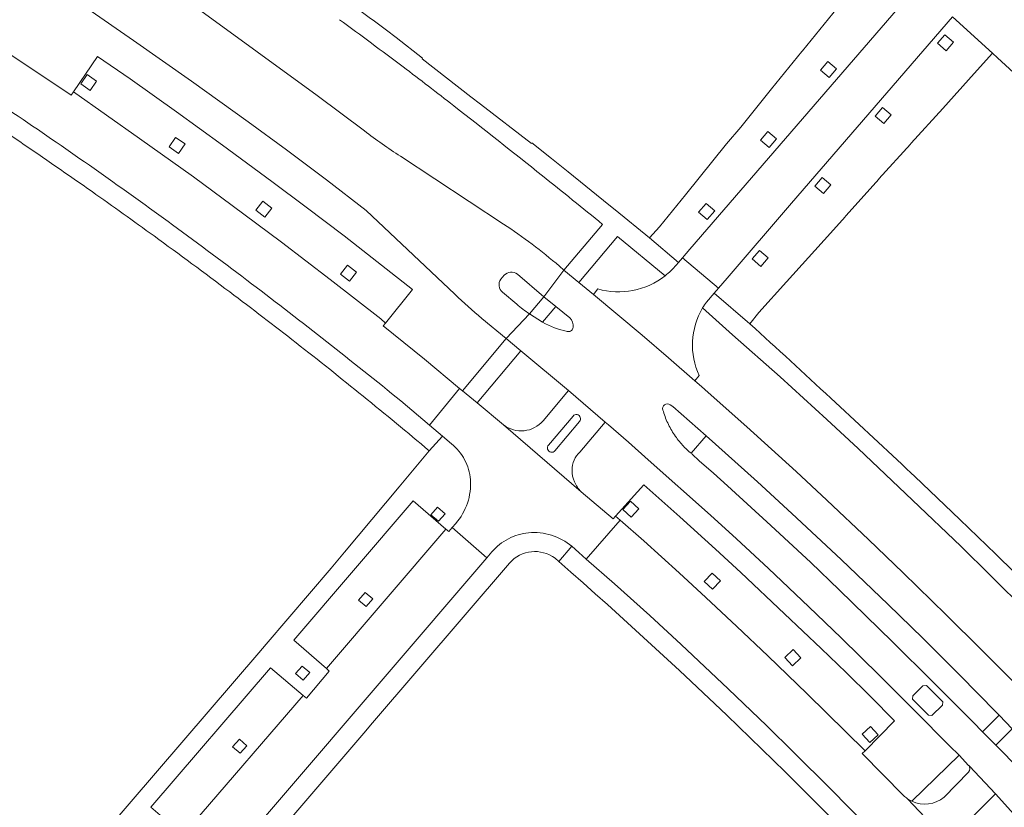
# Model space of a CAD drawing. Extents: x 152048 to 156914, y 461460 to 468786.
# Tile 242 of 256: x 154501 to 154605, y 468260 to 468343. Entities that reach past the tile are written whole.
import ezdxf

# ---------------------------------------------------------------- set-up
doc = ezdxf.new("R2010")
doc.units = 0
doc.header["$LTSCALE"] = 0.75
for name, color, linetype, lineweight in [('B-RO-VH-VERHARDING_ASFALT-GV', 251, 'CONTINUOUS', 18), ('B-RO-VH-VERHARDING_BETONSTRAATSTEEN-GV', 251, 'CONTINUOUS', 18), ('B-RO-VH-VERHARDING_TEGEL-GV', 251, 'CONTINUOUS', 18)]:
    doc.layers.add(name, color=color, linetype=linetype, lineweight=lineweight)

msp = doc.modelspace()

# ---------------------------------------------------------------- linework, layer by layer
at = {"layer": 'B-RO-VH-VERHARDING_ASFALT-GV'}
for points in [[(154498.73, 468350.485), (154503.924, 468347.08), (154508.288, 468344.154), (154513.239, 468340.753), (154519.368, 468336.45), (154525.377, 468332.149), (154529.412, 468329.192), (154533.644, 468326.002), (154537.833, 468322.756), (154547.201, 468313.919)], [(154498.73, 468350.485), (154503.924, 468347.08), (154508.288, 468344.154), (154513.239, 468340.753), (154519.368, 468336.45), (154525.377, 468332.149), (154529.412, 468329.192), (154533.644, 468326.002), (154537.833, 468322.756), (154547.201, 468313.919)], [(154537.648, 468331.178), (154532.666, 468334.911), (154519.967, 468344.151)], [(154537.648, 468331.178), (154532.666, 468334.911), (154519.967, 468344.151)], [(154552.369, 468321.34), (154541.456, 468328.499)], [(154552.369, 468321.34), (154541.456, 468328.499)], [(154553.824, 468316.03), (154556.629, 468313.656), (154558.752, 468316.48), (154558.265, 468316.893)], [(154553.824, 468316.03), (154556.629, 468313.656), (154558.752, 468316.48), (154558.265, 468316.893)], [(154614.993, 468264.047), (154611.283, 468267.894), (154611.214, 468267.965), (154608.687, 468270.529), (154607.257, 468271.98), (154606.595, 468272.638), (154602.896, 468276.342), (154599.173, 468280.022), (154594.606, 468284.481), (154590.944, 468288.004), (154586.563, 468292.154), (154583.293, 468295.193), (154578.102, 468299.915), (154574.011, 468303.546), (154573.297, 468304.162), (154572.574, 468304.771), (154569.807, 468307.204), (154567.016, 468309.604), (154564.452, 468311.76), (154561.875, 468313.887), (154560.316, 468315.173), (154558.752, 468316.48), (154556.629, 468313.656)], [(154614.993, 468264.047), (154611.283, 468267.894), (154611.214, 468267.965), (154608.687, 468270.529), (154607.257, 468271.98), (154606.595, 468272.638), (154602.896, 468276.342), (154599.173, 468280.022), (154594.606, 468284.481), (154590.944, 468288.004), (154586.563, 468292.154), (154583.293, 468295.193), (154578.102, 468299.915), (154574.011, 468303.546), (154573.297, 468304.162), (154572.574, 468304.771), (154569.807, 468307.204), (154567.016, 468309.604), (154564.452, 468311.76), (154561.875, 468313.887), (154560.316, 468315.173), (154558.752, 468316.48), (154556.629, 468313.656)], [(154552.062, 468315.523), (154552.422, 468315.923)], [(154552.062, 468315.523), (154552.422, 468315.923)], [(154553.76, 468312.869), (154552.26, 468314.137)], [(154553.76, 468312.869), (154552.26, 468314.137)], [(154556.629, 468313.656), (154557.885, 468312.633), (154557.889, 468312.638), (154559.374, 468311.416)], [(154556.629, 468313.656), (154557.885, 468312.633), (154557.889, 468312.638), (154559.374, 468311.416)], [(154550.063, 468311.353), (154552.63, 468309.229), (154555.101, 468311.844)], [(154550.063, 468311.353), (154552.63, 468309.229), (154555.101, 468311.844)], [(154556.5, 468310.96), (154555.101, 468311.844), (154552.63, 468309.229), (154554.183, 468307.948), (154559.215, 468303.732), (154563.126, 468300.403), (154563.445, 468300.118), (154565.564, 468298.271), (154567.673, 468296.412), (154574.249, 468290.559), (154577.005, 468288.064), (154580.375, 468284.94), (154584.646, 468280.895), (154588.066, 468277.595), (154592.147, 468273.591), (154595.852, 468269.898), (154599.528, 468266.177), (154600.523, 468265.2), (154601.543, 468264.13), (154601.553, 468264.12), (154601.63, 468264.04), (154604.389, 468261.12), (154607.902, 468257.196)], [(154556.5, 468310.96), (154555.101, 468311.844), (154552.63, 468309.229), (154554.183, 468307.948), (154559.215, 468303.732), (154563.126, 468300.403), (154563.445, 468300.118), (154565.564, 468298.271), (154567.673, 468296.412), (154574.249, 468290.559), (154577.005, 468288.064), (154580.375, 468284.94), (154584.646, 468280.895), (154588.066, 468277.595), (154592.147, 468273.591), (154595.852, 468269.898), (154599.528, 468266.177), (154600.523, 468265.2), (154601.543, 468264.13), (154601.553, 468264.12), (154601.63, 468264.04), (154604.389, 468261.12), (154607.902, 468257.196)], [(154559.718, 468310.417), (154559.695, 468310.329)], [(154559.718, 468310.417), (154559.695, 468310.329)], [(154569.981, 468302.244), (154570.25, 468302.04), (154573.788, 468298.943), (154574.764, 468298.089), (154579.231, 468294.084), (154582.858, 468290.752), (154588.051, 468285.881), (154593.026, 468281.137), (154596.706, 468277.559), (154600.609, 468273.677), (154604.469, 468269.751), (154604.759, 468269.422), (154606.136, 468267.987), (154608.641, 468265.377), (154609.204, 468264.809)], [(154569.981, 468302.244), (154570.25, 468302.04), (154573.788, 468298.943), (154574.764, 468298.089), (154579.231, 468294.084), (154582.858, 468290.752), (154588.051, 468285.881), (154593.026, 468281.137), (154596.706, 468277.559), (154600.609, 468273.677), (154604.469, 468269.751), (154604.759, 468269.422), (154606.136, 468267.987), (154608.641, 468265.377), (154609.204, 468264.809)], [(154606.95, 468263.676), (154604.403, 468266.262), (154603.017, 468267.669), (154602.008, 468268.69), (154597.765, 468272.944), (154593.494, 468277.171), (154587.854, 468282.678), (154584.854, 468285.553), (154580.639, 468289.49), (154576.046, 468293.679), (154574.554, 468295.008), (154573.046, 468296.32), (154572.306, 468297.034), (154572.258, 468297.072), (154572.21, 468297.11)], [(154606.95, 468263.676), (154604.403, 468266.262), (154603.017, 468267.669), (154602.008, 468268.69), (154597.765, 468272.944), (154593.494, 468277.171), (154587.854, 468282.678), (154584.854, 468285.553), (154580.639, 468289.49), (154576.046, 468293.679), (154574.554, 468295.008), (154573.046, 468296.32), (154572.306, 468297.034), (154572.258, 468297.072), (154572.21, 468297.11)]]:
    msp.add_lwpolyline(points, dxfattribs=at)
for points in [[(154541.456, 468328.499, -0.0165044), (154537.648, 468331.178)], [(154541.456, 468328.499, -0.0165044), (154537.648, 468331.178)], [(154558.265, 468316.893, 0.0293025), (154552.369, 468321.34)], [(154558.265, 468316.893, 0.0293025), (154552.369, 468321.34)], [(154552.26, 468314.137, -0.3810102), (154552.062, 468315.523)], [(154552.26, 468314.137, -0.3810102), (154552.062, 468315.523)], [(154552.422, 468315.923, -0.401517), (154553.824, 468316.03)], [(154552.422, 468315.923, -0.401517), (154553.824, 468316.03)], [(154547.201, 468313.919, 0.0132653), (154550.063, 468311.353)], [(154547.201, 468313.919, 0.0132653), (154550.063, 468311.353)], [(154555.101, 468311.844, -0.0337744), (154553.76, 468312.869)], [(154555.101, 468311.844, -0.0337744), (154553.76, 468312.869)], [(154559.374, 468311.416, -0.2259731), (154559.718, 468310.417)], [(154559.374, 468311.416, -0.2259731), (154559.718, 468310.417)], [(154559.077, 468309.991, -0.0701013), (154556.5, 468310.96)], [(154559.077, 468309.991, -0.0701013), (154556.5, 468310.96)], [(154559.695, 468310.329, -0.4205753), (154559.077, 468309.991)], [(154559.695, 468310.329, -0.4205753), (154559.077, 468309.991)], [(154569.21, 468301.686, -0.7185785), (154569.981, 468302.244)], [(154569.21, 468301.686, -0.7185785), (154569.981, 468302.244)], [(154569.722, 468300.316, -0.0406537), (154569.21, 468301.686)], [(154569.722, 468300.316, -0.0406537), (154569.21, 468301.686)], [(154570.439, 468299.045, -0.0402032), (154569.722, 468300.316)], [(154570.439, 468299.045, -0.0402032), (154569.722, 468300.316)], [(154571.294, 468297.966, -0.0402698), (154570.439, 468299.045)], [(154571.294, 468297.966, -0.0402698), (154570.439, 468299.045)], [(154572.21, 468297.11, -0.0372416), (154571.294, 468297.966)], [(154572.21, 468297.11, -0.0372416), (154571.294, 468297.966)]]:
    msp.add_lwpolyline(points, format="xyb", dxfattribs=at)
for points in [[(154595.6, 468271.121), (154595.63, 468271.469), (154596.71, 468272.525), (154597.082, 468272.568), (154598.796, 468270.851), (154598.766, 468270.479), (154597.667, 468269.386), (154597.304, 468269.419)], [(154595.6, 468271.121), (154597.304, 468269.419), (154597.667, 468269.386), (154598.766, 468270.479), (154598.796, 468270.851), (154597.082, 468272.568), (154596.71, 468272.525), (154595.63, 468271.469)], [(154595.6, 468271.121), (154595.63, 468271.469), (154596.71, 468272.525), (154597.082, 468272.568), (154598.796, 468270.851), (154598.766, 468270.479), (154597.667, 468269.386), (154597.304, 468269.419)], [(154595.6, 468271.121), (154597.304, 468269.419), (154597.667, 468269.386), (154598.766, 468270.479), (154598.796, 468270.851), (154597.082, 468272.568), (154596.71, 468272.525), (154595.63, 468271.469)]]:
    msp.add_lwpolyline(points, close=True, dxfattribs=at)
at = {"layer": 'B-RO-VH-VERHARDING_BETONSTRAATSTEEN-GV'}
for points in [[(154587.181, 468343.592), (154583.966, 468339.639), (154583.916, 468339.559), (154580.692, 468335.613), (154577.445, 468331.593), (154575.944, 468329.799), (154571.595, 468324.443), (154568.842, 468321.039), (154567.794, 468319.867), (154570.847, 468317.258), (154571.283, 468317.769), (154572.051, 468318.67), (154595.905, 468346.262), (154592.101, 468349.569), (154590.391, 468347.492), (154590.357, 468347.449)], [(154587.181, 468343.592), (154583.966, 468339.639), (154583.916, 468339.559), (154580.692, 468335.613), (154577.445, 468331.593), (154575.944, 468329.799), (154571.595, 468324.443), (154568.842, 468321.039), (154567.794, 468319.867), (154570.847, 468317.258), (154571.283, 468317.769), (154572.051, 468318.67), (154595.905, 468346.262), (154592.101, 468349.569), (154590.391, 468347.492), (154590.357, 468347.449)], [(154598.259, 468340.437), (154599.041, 468341.347), (154599.952, 468340.564), (154599.17, 468339.654)], [(154598.259, 468340.437), (154599.041, 468341.347), (154599.952, 468340.564), (154599.17, 468339.654)], [(154506.881, 468335.313), (154510.398, 468332.862), (154513.887, 468330.396), (154519.567, 468326.311), (154523.665, 468323.311), (154528.874, 468319.422), (154534.038, 468315.48), (154539.376, 468311.32), (154539.875, 468310.88), (154542.733, 468314.426), (154539.449, 468317.002), (154535.495, 468320.085), (154531.509, 468323.127), (154527.875, 468325.844), (154522.654, 468329.677), (154517.777, 468333.205), (154512.875, 468336.699), (154509.432, 468339.056)], [(154506.881, 468335.313), (154510.398, 468332.862), (154513.887, 468330.396), (154519.567, 468326.311), (154523.665, 468323.311), (154528.874, 468319.422), (154534.038, 468315.48), (154539.376, 468311.32), (154539.875, 468310.88), (154542.733, 468314.426), (154539.449, 468317.002), (154535.495, 468320.085), (154531.509, 468323.127), (154527.875, 468325.844), (154522.654, 468329.677), (154517.777, 468333.205), (154512.875, 468336.699), (154509.432, 468339.056)], [(154585.881, 468337.617), (154586.663, 468338.526), (154587.574, 468337.744), (154586.792, 468336.834)], [(154585.881, 468337.617), (154586.663, 468338.526), (154587.574, 468337.744), (154586.792, 468336.834)], [(154507.652, 468336.143), (154508.335, 468337.129), (154509.322, 468336.446), (154508.639, 468335.459)], [(154507.652, 468336.143), (154508.335, 468337.129), (154509.322, 468336.446), (154508.639, 468335.459)], [(154591.65, 468332.737), (154592.432, 468333.647), (154593.342, 468332.865), (154592.56, 468331.955)], [(154591.65, 468332.737), (154592.432, 468333.647), (154593.342, 468332.865), (154592.56, 468331.955)], [(154579.531, 468330.218), (154580.313, 468331.128), (154581.224, 468330.345), (154580.442, 468329.436)], [(154579.531, 468330.218), (154580.313, 468331.128), (154581.224, 468330.345), (154580.442, 468329.436)], [(154517.013, 468329.491), (154517.693, 468330.479), (154518.682, 468329.799), (154518.003, 468328.81)], [(154517.013, 468329.491), (154517.693, 468330.479), (154518.682, 468329.799), (154518.003, 468328.81)], [(154585.279, 468325.339), (154586.061, 468326.248), (154586.971, 468325.466), (154586.189, 468324.556)], [(154585.279, 468325.339), (154586.061, 468326.248), (154586.971, 468325.466), (154586.189, 468324.556)], [(154526.17, 468322.802), (154526.903, 468323.752), (154527.854, 468323.019), (154527.121, 468322.069)], [(154526.17, 468322.802), (154526.903, 468323.752), (154527.854, 468323.019), (154527.121, 468322.069)], [(154572.995, 468322.591), (154573.777, 468323.501), (154574.688, 468322.718), (154573.906, 468321.809)], [(154572.995, 468322.591), (154573.777, 468323.501), (154574.688, 468322.718), (154573.906, 468321.809)], [(154578.64, 468317.65), (154579.422, 468318.56), (154580.333, 468317.777), (154579.551, 468316.868)], [(154578.64, 468317.65), (154579.422, 468318.56), (154580.333, 468317.777), (154579.551, 468316.868)], [(154535.137, 468316.025), (154535.87, 468316.975), (154536.821, 468316.242), (154536.088, 468315.292)], [(154535.137, 468316.025), (154535.87, 468316.975), (154536.821, 468316.242), (154536.088, 468315.292)], [(154557.885, 468312.633), (154556.629, 468313.656), (154555.101, 468311.844), (154556.5, 468310.96)], [(154557.885, 468312.633), (154556.629, 468313.656), (154555.101, 468311.844), (154556.5, 468310.96)], [(154564.198, 468290.476), (154564.71, 468290.027), (154567.185, 468287.844), (154570.932, 468284.471), (154573.754, 468281.884), (154577.038, 468278.822), (154580.318, 468275.716), (154584.47, 468271.707), (154590.591, 468265.675), (154593.713, 468268.844), (154591.154, 468271.4), (154588.584, 468273.93), (154585.95, 468276.475), (154582.085, 468280.155), (154577.456, 468284.508), (154574.767, 468286.994), (154570.992, 468290.412), (154567.18, 468293.788)], [(154564.198, 468290.476), (154564.71, 468290.027), (154567.185, 468287.844), (154570.932, 468284.471), (154573.754, 468281.884), (154577.038, 468278.822), (154580.318, 468275.716), (154584.47, 468271.707), (154590.591, 468265.675), (154593.713, 468268.844), (154591.154, 468271.4), (154588.584, 468273.93), (154585.95, 468276.475), (154582.085, 468280.155), (154577.456, 468284.508), (154574.767, 468286.994), (154570.992, 468290.412), (154567.18, 468293.788)], [(154546.265, 468289.094), (154542.824, 468292.088), (154530.2, 468277.352), (154533.639, 468274.361)], [(154546.265, 468289.094), (154542.824, 468292.088), (154530.2, 468277.352), (154533.639, 468274.361)], [(154545.382, 468291.406), (154546.175, 468290.714), (154545.482, 468289.921), (154544.67, 468290.604)], [(154545.382, 468291.406), (154546.175, 468290.714), (154545.482, 468289.921), (154544.67, 468290.604)], [(154564.981, 468291.185), (154565.798, 468292.063), (154566.677, 468291.245), (154565.86, 468290.367)], [(154564.981, 468291.185), (154565.798, 468292.063), (154566.677, 468291.245), (154565.86, 468290.367)], [(154573.59, 468283.556), (154574.408, 468284.434), (154575.287, 468283.616), (154574.469, 468282.738)], [(154573.59, 468283.556), (154574.408, 468284.434), (154575.287, 468283.616), (154574.469, 468282.738)], [(154537.742, 468282.407), (154538.534, 468281.715), (154537.842, 468280.923), (154537.029, 468281.605)], [(154537.742, 468282.407), (154538.534, 468281.715), (154537.842, 468280.923), (154537.029, 468281.605)], [(154582.104, 468275.54), (154582.979, 468276.36), (154583.801, 468275.485), (154582.925, 468274.664)], [(154582.104, 468275.54), (154582.979, 468276.36), (154583.801, 468275.485), (154582.925, 468274.664)], [(154531.085, 468274.629), (154531.878, 468273.936), (154531.185, 468273.144), (154530.372, 468273.826)], [(154531.085, 468274.629), (154531.878, 468273.936), (154531.185, 468273.144), (154530.372, 468273.826)], [(154518.514, 468256.756), (154519.518, 468257.982), (154531.176, 468271.502), (154527.709, 468274.446), (154515.052, 468259.705)], [(154518.514, 468256.756), (154519.518, 468257.982), (154531.176, 468271.502), (154527.709, 468274.446), (154515.052, 468259.705)], [(154590.289, 468267.418), (154591.164, 468268.239), (154591.986, 468267.363), (154591.11, 468266.542)], [(154590.289, 468267.418), (154591.164, 468268.239), (154591.986, 468267.363), (154591.11, 468266.542)], [(154524.429, 468266.893), (154525.221, 468266.201), (154524.529, 468265.409), (154523.716, 468266.091)], [(154524.429, 468266.893), (154525.221, 468266.201), (154524.529, 468265.409), (154523.716, 468266.091)]]:
    msp.add_lwpolyline(points, close=True, dxfattribs=at)
for points in [[(154596.688, 468347.222), (154595.905, 468346.262), (154572.051, 468318.67), (154571.283, 468317.769), (154575.096, 468314.578)], [(154596.688, 468347.222), (154595.905, 468346.262), (154572.051, 468318.67), (154571.283, 468317.769), (154575.096, 468314.578)], [(154595.472, 468329.88), (154598.801, 468333.558), (154602.136, 468337.265), (154604.061, 468339.405), (154599.825, 468343.245), (154582.799, 468323.553), (154575.997, 468315.62), (154575.096, 468314.578), (154574.622, 468314.031), (154578.417, 468310.785)], [(154595.472, 468329.88), (154598.801, 468333.558), (154602.136, 468337.265), (154604.061, 468339.405), (154599.825, 468343.245), (154582.799, 468323.553), (154575.997, 468315.62), (154575.096, 468314.578), (154574.622, 468314.031), (154578.417, 468310.785)], [(154575.096, 468314.578), (154575.997, 468315.62), (154582.799, 468323.553), (154599.825, 468343.245)], [(154575.096, 468314.578), (154575.997, 468315.62), (154582.799, 468323.553), (154599.825, 468343.245)], [(154599.825, 468343.245), (154604.061, 468339.405), (154604.597, 468338.91), (154604.601, 468338.915), (154607.161, 468336.539), (154613.744, 468330.61), (154621.747, 468323.384), (154622.622, 468322.561), (154630.218, 468315.012), (154636.498, 468308.746), (154638.948, 468306.327), (154639.483, 468305.8), (154641.634, 468303.676), (154645.15, 468307.212)], [(154599.825, 468343.245), (154604.061, 468339.405), (154604.597, 468338.91), (154604.601, 468338.915), (154607.161, 468336.539), (154613.744, 468330.61), (154621.747, 468323.384), (154622.622, 468322.561), (154630.218, 468315.012), (154636.498, 468308.746), (154638.948, 468306.327), (154639.483, 468305.8), (154641.634, 468303.676), (154645.15, 468307.212)], [(154541.506, 468302.651), (154544.534, 468300.087), (154547.722, 468303.962), (154544.009, 468307.043), (154539.632, 468310.578), (154539.875, 468310.88), (154539.376, 468311.32), (154534.038, 468315.48), (154528.874, 468319.422), (154523.665, 468323.311), (154519.567, 468326.311), (154513.887, 468330.396), (154510.398, 468332.862), (154506.881, 468335.313), (154506.641, 468334.96), (154497.272, 468341.202)], [(154541.506, 468302.651), (154544.534, 468300.087), (154547.722, 468303.962), (154544.009, 468307.043), (154539.632, 468310.578), (154539.875, 468310.88), (154539.376, 468311.32), (154534.038, 468315.48), (154528.874, 468319.422), (154523.665, 468323.311), (154519.567, 468326.311), (154513.887, 468330.396), (154510.398, 468332.862), (154506.881, 468335.313), (154506.641, 468334.96), (154497.272, 468341.202)], [(154588.595, 468322.228), (154592.049, 468326.098), (154592.056, 468326.105), (154595.382, 468329.791)], [(154588.595, 468322.228), (154592.049, 468326.098), (154592.056, 468326.105), (154595.382, 468329.791)], [(154578.417, 468310.785), (154579.362, 468311.987), (154582.296, 468315.237), (154586.927, 468320.36), (154588.474, 468322.1)], [(154578.417, 468310.785), (154579.362, 468311.987), (154582.296, 468315.237), (154586.927, 468320.36), (154588.474, 468322.1)], [(154573.811, 468313.094), (154574.622, 468314.031), (154575.096, 468314.578), (154571.283, 468317.769), (154570.847, 468317.258), (154570.626, 468316.998)], [(154573.811, 468313.094), (154574.622, 468314.031), (154575.096, 468314.578), (154571.283, 468317.769), (154570.847, 468317.258), (154570.626, 468316.998)], [(154552.422, 468315.923), (154552.062, 468315.523)], [(154552.422, 468315.923), (154552.062, 468315.523)], [(154555.101, 468311.844), (154556.629, 468313.656), (154553.824, 468316.03)], [(154555.101, 468311.844), (154556.629, 468313.656), (154553.824, 468316.03)], [(154562.318, 468314.48), (154561.875, 468313.887), (154564.452, 468311.76), (154567.016, 468309.604), (154569.807, 468307.204), (154572.574, 468304.771), (154573.045, 468305.318)], [(154562.318, 468314.48), (154561.875, 468313.887), (154564.452, 468311.76), (154567.016, 468309.604), (154569.807, 468307.204), (154572.574, 468304.771), (154573.045, 468305.318)], [(154552.26, 468314.137), (154553.76, 468312.869)], [(154552.26, 468314.137), (154553.76, 468312.869)], [(154559.374, 468311.416), (154557.889, 468312.638), (154557.885, 468312.633), (154556.5, 468310.96)], [(154559.374, 468311.416), (154557.889, 468312.638), (154557.885, 468312.633), (154556.5, 468310.96)], [(154559.695, 468310.329), (154559.718, 468310.417)], [(154559.695, 468310.329), (154559.718, 468310.417)], [(154564.198, 468290.476), (154563.938, 468290.187), (154560.585, 468293.047), (154552.346, 468300.126), (154549.558, 468302.439), (154548.013, 468303.721), (154547.722, 468303.962), (154544.534, 468300.087), (154545.918, 468298.916), (154546.873, 468298.108)], [(154564.198, 468290.476), (154563.938, 468290.187), (154560.585, 468293.047), (154552.346, 468300.126), (154549.558, 468302.439), (154548.013, 468303.721), (154547.722, 468303.962), (154544.534, 468300.087), (154545.918, 468298.916), (154546.873, 468298.108)], [(154572.21, 468297.11), (154573.788, 468298.943), (154570.25, 468302.04), (154569.981, 468302.244)], [(154572.21, 468297.11), (154573.788, 468298.943), (154570.25, 468302.04), (154569.981, 468302.244)], [(154546.873, 468298.108), (154545.918, 468298.916), (154544.515, 468297.37), (154541.314, 468293.569), (154535.551, 468286.651), (154534.121, 468284.976), (154527.27, 468276.951), (154526.477, 468276.03), (154507.634, 468254.093)], [(154546.873, 468298.108), (154545.918, 468298.916), (154544.515, 468297.37), (154541.314, 468293.569), (154535.551, 468286.651), (154534.121, 468284.976), (154527.27, 468276.951), (154526.477, 468276.03), (154507.634, 468254.093)], [(154516.849, 468254.193), (154518.789, 468256.513), (154518.514, 468256.756), (154515.052, 468259.705), (154527.709, 468274.446), (154531.176, 468271.502), (154531.513, 468271.217), (154533.936, 468274.102), (154533.639, 468274.361), (154530.2, 468277.352), (154542.824, 468292.088), (154546.265, 468289.094), (154546.573, 468288.852), (154546.941, 468289.271), (154547.301, 468289.682)], [(154516.849, 468254.193), (154518.789, 468256.513), (154518.514, 468256.756), (154515.052, 468259.705), (154527.709, 468274.446), (154531.176, 468271.502), (154531.513, 468271.217), (154533.936, 468274.102), (154533.639, 468274.361), (154530.2, 468277.352), (154542.824, 468292.088), (154546.265, 468289.094), (154546.573, 468288.852), (154546.941, 468289.271), (154547.301, 468289.682)], [(154559.584, 468287.286), (154560.332, 468286.62), (154561.114, 468285.933), (154564.71, 468290.027), (154564.198, 468290.476)], [(154559.584, 468287.286), (154560.332, 468286.62), (154561.114, 468285.933), (154564.71, 468290.027), (154564.198, 468290.476)], [(154517.719, 468247.692), (154550.612, 468286.076), (154546.941, 468289.271), (154546.573, 468288.852), (154546.265, 468289.094), (154533.639, 468274.361), (154533.936, 468274.102), (154531.513, 468271.217), (154531.176, 468271.502), (154519.518, 468257.982), (154518.514, 468256.756), (154518.789, 468256.513), (154516.849, 468254.193)], [(154517.719, 468247.692), (154550.612, 468286.076), (154546.941, 468289.271), (154546.573, 468288.852), (154546.265, 468289.094), (154533.639, 468274.361), (154533.936, 468274.102), (154531.513, 468271.217), (154531.176, 468271.502), (154519.518, 468257.982), (154518.514, 468256.756), (154518.789, 468256.513), (154516.849, 468254.193)], [(154547.301, 468289.682), (154546.941, 468289.271), (154550.612, 468286.076), (154551.134, 468286.685)], [(154547.301, 468289.682), (154546.941, 468289.271), (154550.612, 468286.076), (154551.134, 468286.685)], [(154594.669, 468260.933), (154590.296, 468265.375), (154590.591, 468265.675), (154584.47, 468271.707), (154580.318, 468275.716), (154577.038, 468278.822), (154573.754, 468281.884), (154570.932, 468284.471), (154567.185, 468287.844), (154564.71, 468290.027), (154561.114, 468285.933), (154564.094, 468283.313), (154567.816, 468279.962), (154571.147, 468276.889), (154576.121, 468272.206), (154580.199, 468268.306), (154583.073, 468265.504), (154586.922, 468261.666), (154590.848, 468257.664)], [(154594.669, 468260.933), (154590.296, 468265.375), (154590.591, 468265.675), (154584.47, 468271.707), (154580.318, 468275.716), (154577.038, 468278.822), (154573.754, 468281.884), (154570.932, 468284.471), (154567.185, 468287.844), (154564.71, 468290.027), (154561.114, 468285.933), (154564.094, 468283.313), (154567.816, 468279.962), (154571.147, 468276.889), (154576.121, 468272.206), (154580.199, 468268.306), (154583.073, 468265.504), (154586.922, 468261.666), (154590.848, 468257.664)], [(154557.81, 468286.015), (154558.198, 468285.676), (154559.584, 468287.286)], [(154557.81, 468286.015), (154558.198, 468285.676), (154559.584, 468287.286)], [(154551.134, 468286.685), (154550.612, 468286.076), (154517.719, 468247.692)], [(154551.134, 468286.685), (154550.612, 468286.076), (154517.719, 468247.692)], [(154520.422, 468247.514), (154537.579, 468267.533), (154538.513, 468268.623), (154553.004, 468285.511)], [(154520.422, 468247.514), (154537.579, 468267.533), (154538.513, 468268.623), (154553.004, 468285.511)], [(154595.076, 468260.6), (154595.069, 468260.609)], [(154595.076, 468260.6), (154595.069, 468260.609)], [(154600.596, 468254.735), (154595.076, 468260.6)], [(154600.596, 468254.735), (154595.076, 468260.6)]]:
    msp.add_lwpolyline(points, dxfattribs=at)
for points in [[(154492.953, 468338.101, -0.0043201), (154501.56, 468332.378)], [(154492.953, 468338.101, -0.0043201), (154501.56, 468332.378)], [(154501.56, 468332.378, -0.004649), (154509.564, 468326.851)], [(154501.56, 468332.378, -0.004649), (154509.564, 468326.851)], [(154595.382, 468329.791, -0.039075), (154595.472, 468329.88)], [(154595.382, 468329.791, -0.039075), (154595.472, 468329.88)], [(154509.564, 468326.851, -0.0046205), (154517.372, 468321.247)], [(154509.564, 468326.851, -0.0046205), (154517.372, 468321.247)], [(154588.474, 468322.1, -0.0615448), (154588.595, 468322.228)], [(154588.474, 468322.1, -0.0615448), (154588.595, 468322.228)], [(154517.372, 468321.247, -0.004457), (154525.722, 468315.03)], [(154517.372, 468321.247, -0.004457), (154525.722, 468315.03)], [(154570.626, 468316.998, -0.0499788), (154569.446, 468315.877)], [(154570.626, 468316.998, -0.0499788), (154569.446, 468315.877)], [(154552.062, 468315.523, 0.3810102), (154552.26, 468314.137)], [(154552.062, 468315.523, 0.3810102), (154552.26, 468314.137)], [(154553.824, 468316.03, 0.401517), (154552.422, 468315.923)], [(154553.824, 468316.03, 0.401517), (154552.422, 468315.923)], [(154569.446, 468315.877, -0.2391933), (154562.318, 468314.48)], [(154569.446, 468315.877, -0.2391933), (154562.318, 468314.48)], [(154525.722, 468315.03, -0.0044681), (154533.666, 468308.907)], [(154525.722, 468315.03, -0.0044681), (154533.666, 468308.907)], [(154553.76, 468312.869, 0.0337744), (154555.101, 468311.844)], [(154553.76, 468312.869, 0.0337744), (154555.101, 468311.844)], [(154573.045, 468305.318, -0.245523), (154573.405, 468312.47)], [(154573.045, 468305.318, -0.245523), (154573.405, 468312.47)], [(154573.405, 468312.47, -0.0230887), (154573.811, 468313.094)], [(154573.405, 468312.47, -0.0230887), (154573.811, 468313.094)], [(154559.718, 468310.417, 0.2259731), (154559.374, 468311.416)], [(154559.718, 468310.417, 0.2259731), (154559.374, 468311.416)], [(154556.5, 468310.96, 0.0701013), (154559.077, 468309.991)], [(154556.5, 468310.96, 0.0701013), (154559.077, 468309.991)], [(154559.077, 468309.991, 0.4205753), (154559.695, 468310.329)], [(154559.077, 468309.991, 0.4205753), (154559.695, 468310.329)], [(154533.666, 468308.907, -0.0043908), (154541.506, 468302.651)], [(154533.666, 468308.907, -0.0043908), (154541.506, 468302.651)], [(154569.981, 468302.244, 0.7185785), (154569.21, 468301.686)], [(154569.981, 468302.244, 0.7185785), (154569.21, 468301.686)], [(154569.21, 468301.686, 0.0406537), (154569.722, 468300.316)], [(154569.21, 468301.686, 0.0406537), (154569.722, 468300.316)], [(154569.722, 468300.316, 0.0402032), (154570.439, 468299.045)], [(154569.722, 468300.316, 0.0402032), (154570.439, 468299.045)], [(154570.439, 468299.045, 0.0402698), (154571.294, 468297.966)], [(154570.439, 468299.045, 0.0402698), (154571.294, 468297.966)], [(154548.251, 468296.419, 0.100739), (154546.873, 468298.108)], [(154546.873, 468298.108, -0.100739), (154548.251, 468296.419)], [(154548.251, 468296.419, 0.100739), (154546.873, 468298.108)], [(154546.873, 468298.108, -0.100739), (154548.251, 468296.419)], [(154571.294, 468297.966, 0.0372416), (154572.21, 468297.11)], [(154571.294, 468297.966, 0.0372416), (154572.21, 468297.11)], [(154548.855, 468294.324, 0.101178), (154548.251, 468296.419)], [(154548.251, 468296.419, -0.101178), (154548.855, 468294.324)], [(154548.855, 468294.324, 0.101178), (154548.251, 468296.419)], [(154548.251, 468296.419, -0.101178), (154548.855, 468294.324)], [(154548.548, 468291.843, 0.101166), (154548.855, 468294.324)], [(154548.855, 468294.324, -0.101166), (154548.548, 468291.843)], [(154548.548, 468291.843, 0.101166), (154548.855, 468294.324)], [(154548.855, 468294.324, -0.101166), (154548.548, 468291.843)], [(154547.301, 468289.682, 0.097889), (154548.548, 468291.843)], [(154548.548, 468291.843, -0.097889), (154547.301, 468289.682)], [(154547.301, 468289.682, 0.097889), (154548.548, 468291.843)], [(154548.548, 468291.843, -0.097889), (154547.301, 468289.682)], [(154555.015, 468288.709, 0.0991221), (154552.874, 468288.081)], [(154552.874, 468288.081, -0.0991221), (154555.015, 468288.709)], [(154555.015, 468288.709, 0.0991221), (154552.874, 468288.081)], [(154552.874, 468288.081, -0.0991221), (154555.015, 468288.709)], [(154557.436, 468288.453, 0.0982993), (154555.015, 468288.709)], [(154555.015, 468288.709, -0.0982993), (154557.436, 468288.453)], [(154557.436, 468288.453, 0.0982993), (154555.015, 468288.709)], [(154555.015, 468288.709, -0.0982993), (154557.436, 468288.453)], [(154559.584, 468287.286, 0.0992163), (154557.436, 468288.453)], [(154557.436, 468288.453, -0.0992163), (154559.584, 468287.286)], [(154559.584, 468287.286, 0.0992163), (154557.436, 468288.453)], [(154557.436, 468288.453, -0.0992163), (154559.584, 468287.286)], [(154552.874, 468288.081, 0.0988519), (154551.134, 468286.685)], [(154551.134, 468286.685, -0.0988519), (154552.874, 468288.081)], [(154552.874, 468288.081, 0.0988519), (154551.134, 468286.685)], [(154551.134, 468286.685, -0.0988519), (154552.874, 468288.081)], [(154553.004, 468285.511, -0.3936657), (154557.81, 468286.015)], [(154553.004, 468285.511, -0.3936657), (154557.81, 468286.015)], [(154595.069, 468260.609, -0.0442908), (154594.669, 468260.933)], [(154595.069, 468260.609, -0.0442908), (154594.669, 468260.933)]]:
    msp.add_lwpolyline(points, format="xyb", dxfattribs=at)
at = {"layer": 'B-RO-VH-VERHARDING_TEGEL-GV'}
for points in [[(154539.997, 468341.822, 0.0040989), (154535.476, 468345.149)], [(154539.997, 468341.822, 0.0040989), (154535.476, 468345.149)], [(154535.009, 468342.934, -0.0043735), (154541.738, 468337.956)], [(154535.009, 468342.934, -0.0043735), (154541.738, 468337.956)], [(154501.56, 468332.378, 0.0043201), (154492.953, 468338.101)], [(154501.56, 468332.378, 0.0043201), (154492.953, 468338.101)], [(154541.738, 468337.956, -0.0044378), (154547.1, 468333.84)], [(154541.738, 468337.956, -0.0044378), (154547.1, 468333.84)], [(154547.1, 468333.84, -0.0027455), (154556.476, 468326.436)], [(154547.1, 468333.84, -0.0027455), (154556.476, 468326.436)], [(154509.564, 468326.851, 0.004649), (154501.56, 468332.378)], [(154509.564, 468326.851, 0.004649), (154501.56, 468332.378)], [(154501.202, 468330.054, -0.0037265), (154508.851, 468324.763)], [(154501.202, 468330.054, -0.0037265), (154508.851, 468324.763)], [(154517.372, 468321.247, 0.0046205), (154509.564, 468326.851)], [(154517.372, 468321.247, 0.0046205), (154509.564, 468326.851)], [(154556.476, 468326.436, -0.0025213), (154562.843, 468321.306)], [(154556.476, 468326.436, -0.0025213), (154562.843, 468321.306)], [(154508.851, 468324.763, -0.003996), (154515.408, 468320.079)], [(154508.851, 468324.763, -0.003996), (154515.408, 468320.079)], [(154525.722, 468315.03, 0.004457), (154517.372, 468321.247)], [(154525.722, 468315.03, 0.004457), (154517.372, 468321.247)], [(154515.408, 468320.079, -0.0041617), (154523.407, 468314.166)], [(154515.408, 468320.079, -0.0041617), (154523.407, 468314.166)], [(154569.446, 468315.877, 0.0499788), (154570.626, 468316.998)], [(154569.446, 468315.877, 0.0499788), (154570.626, 468316.998)], [(154533.666, 468308.907, 0.0044681), (154525.722, 468315.03)], [(154533.666, 468308.907, 0.0044681), (154525.722, 468315.03)], [(154523.407, 468314.166, -0.0046852), (154530.422, 468308.793)], [(154523.407, 468314.166, -0.0046852), (154530.422, 468308.793)], [(154573.811, 468313.094, 0.0230887), (154573.405, 468312.47)], [(154573.811, 468313.094, 0.0230887), (154573.405, 468312.47)], [(154586.959, 468302.95, 0.0022577), (154578.417, 468310.785)], [(154586.959, 468302.95, 0.0022577), (154578.417, 468310.785)], [(154530.422, 468308.793, -0.0046318), (154537.52, 468303.146)], [(154530.422, 468308.793, -0.0046318), (154537.52, 468303.146)], [(154541.506, 468302.651, 0.0043908), (154533.666, 468308.907)], [(154541.506, 468302.651, 0.0043908), (154533.666, 468308.907)], [(154537.52, 468303.146, -0.0049255), (154544.515, 468297.37)], [(154537.52, 468303.146, -0.0049255), (154544.515, 468297.37)], [(154594.981, 468295.475, 0.0018713), (154586.959, 468302.95)], [(154594.981, 468295.475, 0.0018713), (154586.959, 468302.95)], [(154560.395, 468300.469, 1.0047564), (154559.717, 468301.044)], [(154559.717, 468301.044, -1.0047564), (154560.395, 468300.469)], [(154560.395, 468300.469, 1.0047564), (154559.717, 468301.044)], [(154559.717, 468301.044, -1.0047564), (154560.395, 468300.469)], [(154556.552, 468300.557, -0.402062), (154552.346, 468300.126)], [(154556.552, 468300.557, -0.402062), (154552.346, 468300.126)], [(154557.127, 468297.979, 1.0461803), (154557.789, 468297.384)], [(154557.789, 468297.384, -1.0461803), (154557.127, 468297.979)], [(154557.127, 468297.979, 1.0461803), (154557.789, 468297.384)], [(154557.789, 468297.384, -1.0461803), (154557.127, 468297.979)], [(154559.824, 468296.373, -0.1023992), (154560.445, 468297.245)], [(154559.824, 468296.373, -0.1023992), (154560.445, 468297.245)], [(154559.603, 468295.326, -0.1041055), (154559.824, 468296.373)], [(154559.603, 468295.326, -0.1041055), (154559.824, 468296.373)], [(154559.857, 468294.084, -0.1030316), (154559.603, 468295.326)], [(154559.857, 468294.084, -0.1030316), (154559.603, 468295.326)], [(154560.585, 468293.047, -0.1024834), (154559.857, 468294.084)], [(154560.585, 468293.047, -0.1024834), (154559.857, 468294.084)], [(154558.198, 468285.676, -0.0256443), (154597.699, 468247.421)], [(154558.198, 468285.676, -0.0256443), (154597.699, 468247.421)], [(154595.52, 468260.345, -0.0385183), (154595.076, 468260.6)], [(154595.52, 468260.345, -0.0385183), (154595.076, 468260.6)], [(154595.532, 468260.339, 0.2902235), (154598.943, 468260.771)], [(154598.943, 468260.771, -0.2902235), (154595.532, 468260.339)], [(154595.532, 468260.339, 0.2902235), (154598.943, 468260.771)], [(154598.943, 468260.771, -0.2902235), (154595.532, 468260.339)]]:
    msp.add_lwpolyline(points, format="xyb", dxfattribs=at)
for points in [[(154570.626, 468316.998), (154570.847, 468317.258), (154567.794, 468319.867), (154564.154, 468322.853), (154563.505, 468323.385), (154559.185, 468326.865), (154557.431, 468328.25), (154555.371, 468329.918), (154555.309, 468329.84), (154549.93, 468334.009), (154548.921, 468334.792), (154543.749, 468338.801), (154543.806, 468338.879), (154541.019, 468341.042), (154539.997, 468341.822)], [(154570.626, 468316.998), (154570.847, 468317.258), (154567.794, 468319.867), (154564.154, 468322.853), (154563.505, 468323.385), (154559.185, 468326.865), (154557.431, 468328.25), (154555.371, 468329.918), (154555.309, 468329.84), (154549.93, 468334.009), (154548.921, 468334.792), (154543.749, 468338.801), (154543.806, 468338.879), (154541.019, 468341.042), (154539.997, 468341.822)], [(154499.033, 468331.527), (154500.713, 468330.387), (154501.202, 468330.054)], [(154499.033, 468331.527), (154500.713, 468330.387), (154501.202, 468330.054)], [(154562.843, 468321.306), (154558.752, 468316.48), (154560.316, 468315.173), (154564.396, 468320.029), (154569.446, 468315.877)], [(154562.843, 468321.306), (154558.752, 468316.48), (154560.316, 468315.173), (154564.396, 468320.029), (154569.446, 468315.877)], [(154578.417, 468310.785), (154574.622, 468314.031), (154573.811, 468313.094)], [(154578.417, 468310.785), (154574.622, 468314.031), (154573.811, 468313.094)], [(154573.405, 468312.47), (154576.585, 468309.638), (154581.598, 468305.185), (154586.56, 468300.676), (154589.846, 468297.619), (154595.597, 468292.174), (154600.701, 468287.278), (154603.845, 468284.211), (154607.75, 468280.32), (154611.615, 468276.388), (154607.257, 468271.98), (154608.687, 468270.529), (154614.385, 468276.262), (154612.248, 468278.648), (154608.358, 468282.573), (154604.426, 468286.456), (154600.624, 468290.13), (154595.859, 468294.646), (154595.437, 468295.046), (154594.981, 468295.475)], [(154573.405, 468312.47), (154576.585, 468309.638), (154581.598, 468305.185), (154586.56, 468300.676), (154589.846, 468297.619), (154595.597, 468292.174), (154600.701, 468287.278), (154603.845, 468284.211), (154607.75, 468280.32), (154611.615, 468276.388), (154607.257, 468271.98), (154608.687, 468270.529), (154614.385, 468276.262), (154612.248, 468278.648), (154608.358, 468282.573), (154604.426, 468286.456), (154600.624, 468290.13), (154595.859, 468294.646), (154595.437, 468295.046), (154594.981, 468295.475)], [(154559.215, 468303.732), (154556.552, 468300.557)], [(154559.215, 468303.732), (154556.552, 468300.557)], [(154560.445, 468297.245), (154563.126, 468300.403), (154559.215, 468303.732)], [(154560.445, 468297.245), (154563.126, 468300.403), (154559.215, 468303.732)], [(154544.515, 468297.37), (154545.918, 468298.916), (154544.534, 468300.087), (154541.506, 468302.651)], [(154544.515, 468297.37), (154545.918, 468298.916), (154544.534, 468300.087), (154541.506, 468302.651)], [(154559.717, 468301.044), (154557.127, 468297.979)], [(154557.127, 468297.979), (154559.717, 468301.044)], [(154559.717, 468301.044), (154557.127, 468297.979)], [(154557.127, 468297.979), (154559.717, 468301.044)], [(154552.346, 468300.126), (154560.585, 468293.047)], [(154552.346, 468300.126), (154560.585, 468293.047)], [(154557.789, 468297.384), (154560.395, 468300.469)], [(154560.395, 468300.469), (154557.789, 468297.384)], [(154557.789, 468297.384), (154560.395, 468300.469)], [(154560.395, 468300.469), (154557.789, 468297.384)], [(154559.584, 468287.286), (154558.198, 468285.676)], [(154559.584, 468287.286), (154558.198, 468285.676)], [(154597.699, 468247.421), (154599.145, 468248.938), (154598.435, 468249.672), (154597.918, 468250.222), (154594.667, 468253.684), (154590.848, 468257.664), (154586.922, 468261.666), (154583.073, 468265.504), (154580.199, 468268.306), (154576.121, 468272.206), (154571.147, 468276.889), (154567.816, 468279.962), (154564.094, 468283.313), (154561.114, 468285.933), (154560.332, 468286.62), (154559.584, 468287.286)], [(154597.699, 468247.421), (154599.145, 468248.938), (154598.435, 468249.672), (154597.918, 468250.222), (154594.667, 468253.684), (154590.848, 468257.664), (154586.922, 468261.666), (154583.073, 468265.504), (154580.199, 468268.306), (154576.121, 468272.206), (154571.147, 468276.889), (154567.816, 468279.962), (154564.094, 468283.313), (154561.114, 468285.933), (154560.332, 468286.62), (154559.584, 468287.286)], [(154600.523, 468265.2), (154595.532, 468260.339)], [(154600.523, 468265.2), (154595.532, 468260.339)], [(154598.943, 468260.771), (154601.541, 468263.409), (154601.642, 468263.577), (154601.678, 468263.77), (154601.645, 468263.963), (154601.553, 468264.12), (154601.543, 468264.13), (154600.523, 468265.2)], [(154598.943, 468260.771), (154601.541, 468263.409), (154601.642, 468263.577), (154601.678, 468263.77), (154601.645, 468263.963), (154601.553, 468264.12), (154601.543, 468264.13), (154600.523, 468265.2)], [(154601.553, 468264.12), (154601.645, 468263.963), (154601.678, 468263.77), (154601.642, 468263.577), (154601.541, 468263.409), (154598.943, 468260.771)], [(154601.553, 468264.12), (154601.645, 468263.963), (154601.678, 468263.77), (154601.642, 468263.577), (154601.541, 468263.409), (154598.943, 468260.771)], [(154600.742, 468257.493), (154604.389, 468261.12), (154601.63, 468264.04), (154601.553, 468264.12)], [(154600.742, 468257.493), (154604.389, 468261.12), (154601.63, 468264.04), (154601.553, 468264.12)], [(154595.076, 468260.6), (154600.596, 468254.735)], [(154595.076, 468260.6), (154600.596, 468254.735)], [(154595.532, 468260.339), (154595.52, 468260.345)], [(154595.532, 468260.339), (154595.52, 468260.345)]]:
    msp.add_lwpolyline(points, dxfattribs=at)
for points in [[(154549.558, 468302.439), (154554.183, 468307.948), (154552.63, 468309.229), (154548.013, 468303.721)], [(154549.558, 468302.439), (154554.183, 468307.948), (154552.63, 468309.229), (154548.013, 468303.721)], [(154606.136, 468267.987), (154604.759, 468269.422), (154603.017, 468267.669), (154604.403, 468266.262)], [(154606.136, 468267.987), (154604.759, 468269.422), (154603.017, 468267.669), (154604.403, 468266.262)], [(154604.403, 468266.262), (154606.95, 468263.676), (154608.641, 468265.377), (154606.136, 468267.987)], [(154604.403, 468266.262), (154606.95, 468263.676), (154608.641, 468265.377), (154606.136, 468267.987)]]:
    msp.add_lwpolyline(points, close=True, dxfattribs=at)

doc.saveas('drawing.dxf')
